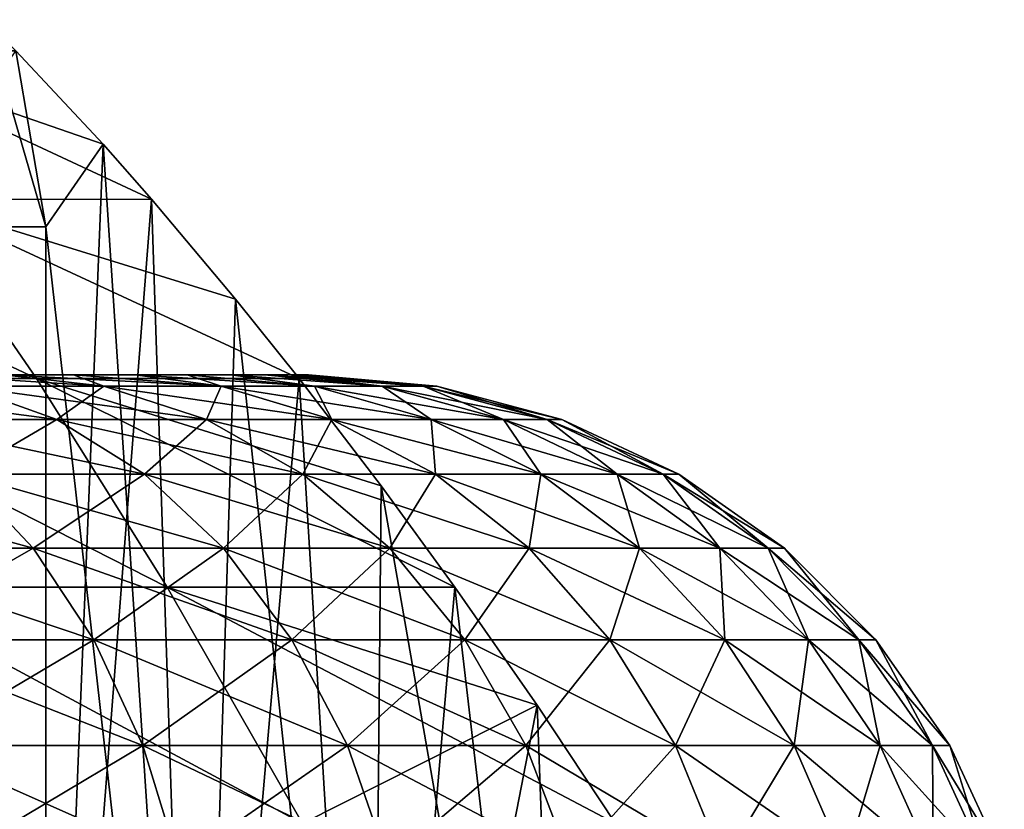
# Model space of a CAD drawing. Header units: millimetres. Extents: x -35 to 35, y -10 to 62.5.
# Tile 67 of 68: x 9.9 to 16.6, y 55.6 to 60.9. Entities that reach past the tile are written whole.
import ezdxf

# ---------------------------------------------------------------- set-up
doc = ezdxf.new("R2010")
doc.units = ezdxf.units.MM
doc.header["$LTSCALE"] = 65.185185
for name, color, linetype in [('55', 7, 'CONTINUOUS'), ('60', 7, 'CONTINUOUS'), ('64', 7, 'CONTINUOUS'), ('65', 7, 'CONTINUOUS'), ('66', 7, 'CONTINUOUS')]:
    doc.layers.add(name, color=color, linetype=linetype)

msp = doc.modelspace()

# ---------------------------------------------------------------- linework, layer by layer
at = {"layer": '55', "color": 7, "linetype": 'CONTINUOUS'}
for points in [[(9.8739, 60.6885, 13.5749), (8.6389, 60.6881, 14.3937), (10.4631, 60.0567, 15.1087), (9.8739, 60.6885, 13.5749)], [(9.8739, 60.6885, -13.5749), (10.4631, 60.0567, -15.1086), (8.6389, 60.6881, -14.3937), (9.8739, 60.6885, -13.5749)], [(10.4631, 60.0567, 15.1087), (8.6389, 60.6881, 14.3937), (10.7904, 59.6858, 15.8873), (10.4631, 60.0567, 15.1087)], [(10.7904, 59.6858, 15.8873), (8.6389, 60.6881, 14.3937), (9.1806, 59.6848, 16.8711), (10.7904, 59.6858, 15.8873)], [(10.4631, 60.0567, -15.1086), (10.7904, 59.6858, -15.8873), (8.6389, 60.6881, -14.3937), (10.4631, 60.0567, -15.1086)], [(10.7904, 59.6858, -15.8873), (9.1806, 59.6848, -16.8711), (8.6389, 60.6881, -14.3937), (10.7904, 59.6858, -15.8873)], [(10.0119, 58.4742, -19.0611), (8.1242, 58.4742, -19.939), (7.4563, 59.6848, -17.7009), (10.0119, 58.4742, -19.0611)], [(9.1806, 59.6848, -16.8711), (10.0119, 58.4742, -19.0611), (7.4563, 59.6848, -17.7009), (9.1806, 59.6848, -16.8711)], [(9.1806, 59.6848, 16.8711), (7.4563, 59.6848, 17.7009), (10.0119, 58.4742, 19.0611), (9.1806, 59.6848, 16.8711)], [(10.0119, 58.4742, 19.0611), (7.4563, 59.6848, 17.7009), (8.1242, 58.4742, 19.939), (10.0119, 58.4742, 19.0611)], [(10.7904, 59.6858, -15.8873), (11.3578, 59.0111, -17.139), (9.1806, 59.6848, -16.8711), (10.7904, 59.6858, -15.8873)], [(10.7904, 59.6858, 15.8873), (9.1806, 59.6848, 16.8711), (11.3578, 59.0111, 17.139), (10.7904, 59.6858, 15.8873)], [(11.3578, 59.0111, -17.139), (11.7867, 58.4753, -18.0156), (9.1806, 59.6848, -16.8711), (11.3578, 59.0111, -17.139)], [(11.7867, 58.4753, -18.0156), (10.0119, 58.4742, -19.0611), (9.1806, 59.6848, -16.8711), (11.7867, 58.4753, -18.0156)], [(11.3578, 59.0111, 17.139), (9.1806, 59.6848, 16.8711), (11.7867, 58.4753, 18.0156), (11.3578, 59.0111, 17.139)], [(11.7867, 58.4753, 18.0156), (9.1806, 59.6848, 16.8711), (10.0119, 58.4742, 19.0611), (11.7867, 58.4753, 18.0156)], [(10.8956, 57.0655, 21.0914), (8.1242, 58.4742, 19.939), (8.8377, 57.0655, 22.033), (10.8956, 57.0655, 21.0914)], [(10.0119, 58.4742, -19.0611), (10.8956, 57.0655, -21.0914), (8.1242, 58.4742, -19.939), (10.0119, 58.4742, -19.0611)], [(10.8956, 57.0655, -21.0914), (8.8377, 57.0655, -22.033), (8.1242, 58.4742, -19.939), (10.8956, 57.0655, -21.0914)], [(10.0119, 58.4742, 19.0611), (8.1242, 58.4742, 19.939), (10.8956, 57.0655, 21.0914), (10.0119, 58.4742, 19.0611)], [(11.7867, 58.4753, -18.0156), (12.3404, 57.751, -19.0736), (10.0119, 58.4742, -19.0611), (11.7867, 58.4753, -18.0156)], [(11.7867, 58.4753, 18.0156), (10.0119, 58.4742, 19.0611), (12.3404, 57.751, 19.0736), (11.7867, 58.4753, 18.0156)], [(12.3404, 57.751, -19.0736), (12.8395, 57.0665, -19.9661), (10.0119, 58.4742, -19.0611), (12.3404, 57.751, -19.0736)], [(12.8395, 57.0665, -19.9661), (10.8956, 57.0655, -21.0914), (10.0119, 58.4742, -19.0611), (12.8395, 57.0665, -19.9661)], [(12.3404, 57.751, 19.0736), (10.0119, 58.4742, 19.0611), (12.8395, 57.0665, 19.9661), (12.3404, 57.751, 19.0736)], [(12.8395, 57.0665, 19.9661), (10.0119, 58.4742, 19.0611), (10.8956, 57.0655, 21.0914), (12.8395, 57.0665, 19.9661)], [(10.8956, 57.0655, -21.0914), (11.8095, 55.4695, -22.9575), (8.8377, 57.0655, -22.033), (10.8956, 57.0655, -21.0914)], [(11.8095, 55.4695, 22.9575), (8.8377, 57.0655, 22.033), (9.5781, 55.4695, 23.9744), (11.8095, 55.4695, 22.9575)], [(11.8095, 55.4695, -22.9575), (9.5781, 55.4695, -23.9744), (8.8377, 57.0655, -22.033), (11.8095, 55.4695, -22.9575)], [(10.8956, 57.0655, 21.0914), (8.8377, 57.0655, 22.033), (11.8095, 55.4695, 22.9575), (10.8956, 57.0655, 21.0914)], [(12.8395, 57.0665, 19.9661), (10.8956, 57.0655, 21.0914), (13.3942, 56.2689, 20.8996), (12.8395, 57.0665, 19.9661)], [(12.8395, 57.0665, -19.9661), (13.3942, 56.2689, -20.8996), (10.8956, 57.0655, -21.0914), (12.8395, 57.0665, -19.9661)], [(13.3942, 56.2689, -20.8996), (11.8095, 55.4695, -22.9575), (10.8956, 57.0655, -21.0914), (13.3942, 56.2689, -20.8996)], [(13.3942, 56.2689, 20.8996), (10.8956, 57.0655, 21.0914), (13.9233, 55.4703, 21.7396), (13.3942, 56.2689, 20.8996)], [(13.9233, 55.4703, 21.7396), (10.8956, 57.0655, 21.0914), (11.8095, 55.4695, 22.9575), (13.9233, 55.4703, 21.7396)], [(13.9233, 55.4703, -21.7396), (11.8095, 55.4695, -22.9575), (13.3942, 56.2689, -20.8996), (13.9233, 55.4703, -21.7396)]]:
    msp.add_3dface(points, dxfattribs=at)
at = {"layer": '60', "color": 7, "linetype": 'CONTINUOUS'}
for points in [[(10.0766, 59.5, -14.1239), (9.6674, 60.8981, -12.9882), (9.0654, 59.5, -11.0806), (10.0766, 59.5, -14.1239)], [(9.8739, 60.6885, -13.5749), (9.6674, 60.8981, -12.9882), (10.0766, 59.5, -14.1239), (9.8739, 60.6885, -13.5749)], [(9.8739, 60.6885, 13.5749), (10.0766, 59.5, 14.1239), (9.0654, 59.5, 11.0806), (9.8739, 60.6885, 13.5749)], [(10.4631, 60.0567, -15.1086), (9.8739, 60.6885, -13.5749), (10.0766, 59.5, -14.1239), (10.4631, 60.0567, -15.1086)], [(9.8739, 60.6885, 13.5749), (10.4631, 60.0567, 15.1087), (10.0766, 59.5, 14.1239), (9.8739, 60.6885, 13.5749)], [(11.0947, 50.5, -16.5727), (10.4631, 60.0567, -15.1086), (10.0766, 59.5, -14.1239), (11.0947, 50.5, -16.5727)], [(10.7904, 59.6858, -15.8873), (10.4631, 60.0567, -15.1086), (11.0947, 50.5, -16.5727), (10.7904, 59.6858, -15.8873)], [(10.4631, 60.0567, 15.1087), (10.7904, 59.6858, 15.8873), (10.0766, 50.5, 14.1239), (10.4631, 60.0567, 15.1087)], [(10.4631, 60.0567, 15.1087), (10.0766, 50.5, 14.1239), (10.0766, 59.5, 14.1239), (10.4631, 60.0567, 15.1087)], [(10.7904, 59.6858, 15.8873), (11.0947, 50.5, 16.5727), (10.0766, 50.5, 14.1239), (10.7904, 59.6858, 15.8873)], [(10.7904, 59.6858, 15.8873), (11.3578, 59.0111, 17.139), (11.0947, 50.5, 16.5727), (10.7904, 59.6858, 15.8873)], [(11.3578, 59.0111, -17.139), (10.7904, 59.6858, -15.8873), (11.0947, 50.5, -16.5727), (11.3578, 59.0111, -17.139)], [(10.0766, 50.5, -14.1239), (11.0947, 50.5, -16.5727), (10.0766, 59.5, -14.1239), (10.0766, 50.5, -14.1239)], [(11.3578, 59.0111, -17.139), (11.0947, 50.5, -16.5727), (12.2728, 50.5, -18.9485), (11.3578, 59.0111, -17.139)], [(11.3578, 59.0111, 17.139), (11.7867, 58.4753, 18.0156), (11.0947, 50.5, 16.5727), (11.3578, 59.0111, 17.139)], [(11.7867, 58.4753, -18.0156), (11.3578, 59.0111, -17.139), (12.2728, 50.5, -18.9485), (11.7867, 58.4753, -18.0156)], [(11.7867, 58.4753, 18.0156), (12.2729, 50.5, 18.9486), (11.0947, 50.5, 16.5727), (11.7867, 58.4753, 18.0156)], [(12.3404, 57.751, -19.0736), (11.7867, 58.4753, -18.0156), (12.2728, 50.5, -18.9485), (12.3404, 57.751, -19.0736)], [(11.7867, 58.4753, 18.0156), (12.3404, 57.751, 19.0736), (12.2729, 50.5, 18.9486), (11.7867, 58.4753, 18.0156)], [(12.3404, 57.751, -19.0736), (12.2728, 50.5, -18.9485), (13.6059, 50.5, -21.2412), (12.3404, 57.751, -19.0736)], [(12.3404, 57.751, 19.0736), (12.8395, 57.0665, 19.9661), (12.2729, 50.5, 18.9486), (12.3404, 57.751, 19.0736)], [(12.8395, 57.0665, -19.9661), (12.3404, 57.751, -19.0736), (13.6059, 50.5, -21.2412), (12.8395, 57.0665, -19.9661)], [(12.8395, 57.0665, 19.9661), (13.3942, 56.2689, 20.8996), (12.2729, 50.5, 18.9486), (12.8395, 57.0665, 19.9661)], [(13.3942, 56.2689, -20.8996), (12.8395, 57.0665, -19.9661), (13.6059, 50.5, -21.2412), (13.3942, 56.2689, -20.8996)], [(13.3942, 56.2689, 20.8996), (13.6059, 50.5, 21.2413), (12.2729, 50.5, 18.9486), (13.3942, 56.2689, 20.8996)], [(13.3942, 56.2689, 20.8996), (13.9233, 55.4703, 21.7396), (13.6059, 50.5, 21.2413), (13.3942, 56.2689, 20.8996)], [(13.9233, 55.4703, -21.7396), (13.3942, 56.2689, -20.8996), (13.6059, 50.5, -21.2412), (13.9233, 55.4703, -21.7396)]]:
    msp.add_3dface(points, dxfattribs=at)
at = {"layer": '64', "color": 7, "linetype": 'CONTINUOUS'}
for points in [[(-11.8169, 58.5, 0.885), (11.85, 58.5), (-11.85, 58.5), (-11.8169, 58.5, 0.885)], [(-11.85, 58.5), (11.85, 58.5), (11.8169, 58.5, -0.885), (-11.85, 58.5)], [(-11.8169, 58.5, -0.885), (-11.85, 58.5), (11.8169, 58.5, -0.885), (-11.8169, 58.5, -0.885)], [(11.8169, 58.5, 0.885), (11.85, 58.5), (-11.8169, 58.5, 0.885), (11.8169, 58.5, 0.885)], [(-11.7177, 58.5, 1.7657), (11.8169, 58.5, 0.885), (-11.8169, 58.5, 0.885), (-11.7177, 58.5, 1.7657)], [(11.7177, 58.5, -1.7657), (-11.8169, 58.5, -0.885), (11.8169, 58.5, -0.885), (11.7177, 58.5, -1.7657)], [(-11.7177, 58.5, -1.7657), (-11.8169, 58.5, -0.885), (11.7177, 58.5, -1.7657), (-11.7177, 58.5, -1.7657)], [(-11.553, 58.5, 2.6364), (11.7177, 58.5, 1.7657), (-11.7177, 58.5, 1.7657), (-11.553, 58.5, 2.6364)], [(11.7177, 58.5, 1.7657), (11.8169, 58.5, 0.885), (-11.7177, 58.5, 1.7657), (11.7177, 58.5, 1.7657)], [(11.553, 58.5, -2.6364), (-11.7177, 58.5, -1.7657), (11.7177, 58.5, -1.7657), (11.553, 58.5, -2.6364)], [(-11.553, 58.5, -2.6364), (-11.7177, 58.5, -1.7657), (11.553, 58.5, -2.6364), (-11.553, 58.5, -2.6364)], [(-11.3236, 58.5, 3.4925), (11.553, 58.5, 2.6364), (-11.553, 58.5, 2.6364), (-11.3236, 58.5, 3.4925)], [(11.553, 58.5, 2.6364), (11.7177, 58.5, 1.7657), (-11.553, 58.5, 2.6364), (11.553, 58.5, 2.6364)], [(11.3236, 58.5, -3.4925), (-11.553, 58.5, -2.6364), (11.553, 58.5, -2.6364), (11.3236, 58.5, -3.4925)], [(-11.3236, 58.5, -3.4925), (-11.553, 58.5, -2.6364), (11.3236, 58.5, -3.4925), (-11.3236, 58.5, -3.4925)], [(-11.031, 58.5, 4.329), (11.3236, 58.5, 3.4925), (-11.3236, 58.5, 3.4925), (-11.031, 58.5, 4.329)], [(11.3236, 58.5, 3.4925), (11.553, 58.5, 2.6364), (-11.3236, 58.5, 3.4925), (11.3236, 58.5, 3.4925)], [(11.031, 58.5, -4.329), (-11.3236, 58.5, -3.4925), (11.3236, 58.5, -3.4925), (11.031, 58.5, -4.329)], [(-11.031, 58.5, -4.329), (-11.3236, 58.5, -3.4925), (11.031, 58.5, -4.329), (-11.031, 58.5, -4.329)], [(11.031, 58.5, 4.329), (11.3236, 58.5, 3.4925), (-11.031, 58.5, 4.329), (11.031, 58.5, 4.329)], [(-10.6766, 58.5, 5.1412), (11.031, 58.5, 4.329), (-11.031, 58.5, 4.329), (-10.6766, 58.5, 5.1412)], [(10.6766, 58.5, -5.1412), (-11.031, 58.5, -4.329), (11.031, 58.5, -4.329), (10.6766, 58.5, -5.1412)], [(-10.6766, 58.5, -5.1412), (-11.031, 58.5, -4.329), (10.6766, 58.5, -5.1412), (-10.6766, 58.5, -5.1412)], [(10.6766, 58.5, 5.1412), (11.031, 58.5, 4.329), (-10.6766, 58.5, 5.1412), (10.6766, 58.5, 5.1412)], [(-10.2626, 58.5, 5.9247), (10.6766, 58.5, 5.1412), (-10.6766, 58.5, 5.1412), (-10.2626, 58.5, 5.9247)], [(10.2626, 58.5, -5.9247), (-10.6766, 58.5, -5.1412), (10.6766, 58.5, -5.1412), (10.2626, 58.5, -5.9247)], [(-10.2626, 58.5, -5.9247), (-10.6766, 58.5, -5.1412), (10.2626, 58.5, -5.9247), (-10.2626, 58.5, -5.9247)], [(10.2626, 58.5, 5.9247), (10.6766, 58.5, 5.1412), (-10.2626, 58.5, 5.9247), (10.2626, 58.5, 5.9247)], [(-9.7911, 58.5, 6.675), (10.2626, 58.5, 5.9247), (-10.2626, 58.5, 5.9247), (-9.7911, 58.5, 6.675)], [(9.7911, 58.5, -6.675), (-10.2626, 58.5, -5.9247), (10.2626, 58.5, -5.9247), (9.7911, 58.5, -6.675)], [(9.7911, 58.5, 6.675), (10.2626, 58.5, 5.9247), (-9.7911, 58.5, 6.675), (9.7911, 58.5, 6.675)]]:
    msp.add_3dface(points, dxfattribs=at)
at = {"layer": '65', "color": 7, "linetype": 'CONTINUOUS'}
for points in [[(10.4669, 58.424, 7.2248), (9.2649, 58.5, 7.3881), (9.5197, 58.424, 8.4338), (10.4669, 58.424, 7.2248)], [(9.7911, 58.5, 6.675), (9.2649, 58.5, 7.3881), (10.4669, 58.424, 7.2248), (9.7911, 58.5, 6.675)], [(10.2626, 58.5, 5.9247), (9.7911, 58.5, 6.675), (11.2614, 58.424, 5.9105), (10.2626, 58.5, 5.9247)], [(11.2614, 58.424, 5.9105), (9.7911, 58.5, 6.675), (10.4669, 58.424, 7.2248), (11.2614, 58.424, 5.9105)], [(10.6766, 58.5, 5.1412), (10.2626, 58.5, 5.9247), (11.2614, 58.424, 5.9105), (10.6766, 58.5, 5.1412)], [(11.031, 58.5, 4.329), (10.6766, 58.5, 5.1412), (11.8918, 58.424, 4.51), (11.031, 58.5, 4.329)], [(11.8918, 58.424, 4.51), (10.6766, 58.5, 5.1412), (11.2614, 58.424, 5.9105), (11.8918, 58.424, 4.51)], [(11.3236, 58.5, 3.4925), (11.031, 58.5, 4.329), (11.8918, 58.424, 4.51), (11.3236, 58.5, 3.4925)], [(11.553, 58.5, 2.6364), (11.3236, 58.5, 3.4925), (12.3487, 58.424, 3.0437), (11.553, 58.5, 2.6364)], [(12.3487, 58.424, 3.0437), (11.3236, 58.5, 3.4925), (11.8918, 58.424, 4.51), (12.3487, 58.424, 3.0437)], [(11.7177, 58.5, 1.7657), (11.553, 58.5, 2.6364), (12.6255, 58.424, 1.533), (11.7177, 58.5, 1.7657)], [(12.6255, 58.424, 1.533), (11.553, 58.5, 2.6364), (12.3487, 58.424, 3.0437), (12.6255, 58.424, 1.533)], [(11.8169, 58.5, 0.885), (11.7177, 58.5, 1.7657), (12.6255, 58.424, 1.533), (11.8169, 58.5, 0.885)], [(11.85, 58.5), (11.8169, 58.5, 0.885), (12.7182, 58.424), (11.85, 58.5)], [(12.7182, 58.424), (11.8169, 58.5, 0.885), (12.6255, 58.424, 1.533), (12.7182, 58.424)], [(9.5197, 58.424, 8.4338), (8.4338, 58.424, 9.5197), (10.1505, 58.1982, 8.9926), (9.5197, 58.424, 8.4338)], [(10.1505, 58.1982, 8.9926), (8.4338, 58.424, 9.5197), (8.9926, 58.1982, 10.1505), (10.1505, 58.1982, 8.9926)], [(10.4669, 58.424, 7.2248), (9.5197, 58.424, 8.4338), (11.1604, 58.1982, 7.7035), (10.4669, 58.424, 7.2248)], [(11.1604, 58.1982, 7.7035), (9.5197, 58.424, 8.4338), (10.1505, 58.1982, 8.9926), (11.1604, 58.1982, 7.7035)], [(11.2614, 58.424, 5.9105), (10.4669, 58.424, 7.2248), (12.0076, 58.1982, 6.3021), (11.2614, 58.424, 5.9105)], [(12.0076, 58.1982, 6.3021), (10.4669, 58.424, 7.2248), (11.1604, 58.1982, 7.7035), (12.0076, 58.1982, 6.3021)], [(11.8918, 58.424, 4.51), (11.2614, 58.424, 5.9105), (12.6797, 58.1982, 4.8088), (11.8918, 58.424, 4.51)], [(12.6797, 58.1982, 4.8088), (11.2614, 58.424, 5.9105), (12.0076, 58.1982, 6.3021), (12.6797, 58.1982, 4.8088)], [(12.3487, 58.424, 3.0437), (11.8918, 58.424, 4.51), (13.1669, 58.1982, 3.2453), (12.3487, 58.424, 3.0437)], [(13.1669, 58.1982, 3.2453), (11.8918, 58.424, 4.51), (12.6797, 58.1982, 4.8088), (13.1669, 58.1982, 3.2453)], [(12.6255, 58.424, 1.533), (12.3487, 58.424, 3.0437), (13.462, 58.1982, 1.6346), (12.6255, 58.424, 1.533)], [(13.462, 58.1982, 1.6346), (12.3487, 58.424, 3.0437), (13.1669, 58.1982, 3.2453), (13.462, 58.1982, 1.6346)], [(12.7182, 58.424), (12.6255, 58.424, 1.533), (13.5609, 58.1982), (12.7182, 58.424)], [(13.5609, 58.1982), (12.6255, 58.424, 1.533), (13.462, 58.1982, 1.6346), (13.5609, 58.1982)], [(10.1505, 58.1982, 8.9926), (8.9926, 58.1982, 10.1505), (10.7423, 57.8293, 9.5168), (10.1505, 58.1982, 8.9926)], [(10.7423, 57.8293, 9.5168), (8.9926, 58.1982, 10.1505), (9.5168, 57.8293, 10.7423), (10.7423, 57.8293, 9.5168)], [(11.1604, 58.1982, 7.7035), (10.1505, 58.1982, 8.9926), (11.8111, 57.8293, 8.1526), (11.1604, 58.1982, 7.7035)], [(11.8111, 57.8293, 8.1526), (10.1505, 58.1982, 8.9926), (10.7423, 57.8293, 9.5168), (11.8111, 57.8293, 8.1526)], [(12.7076, 57.8293, 6.6695), (11.1604, 58.1982, 7.7035), (11.8111, 57.8293, 8.1526), (12.7076, 57.8293, 6.6695)], [(12.0076, 58.1982, 6.3021), (11.1604, 58.1982, 7.7035), (12.7076, 57.8293, 6.6695), (12.0076, 58.1982, 6.3021)], [(13.4189, 57.8293, 5.0891), (12.0076, 58.1982, 6.3021), (12.7076, 57.8293, 6.6695), (13.4189, 57.8293, 5.0891)], [(12.6797, 58.1982, 4.8088), (12.0076, 58.1982, 6.3021), (13.4189, 57.8293, 5.0891), (12.6797, 58.1982, 4.8088)], [(13.1669, 58.1982, 3.2453), (12.6797, 58.1982, 4.8088), (13.9345, 57.8293, 3.4345), (13.1669, 58.1982, 3.2453)], [(13.9345, 57.8293, 3.4345), (12.6797, 58.1982, 4.8088), (13.4189, 57.8293, 5.0891), (13.9345, 57.8293, 3.4345)], [(13.462, 58.1982, 1.6346), (13.1669, 58.1982, 3.2453), (14.2469, 57.8293, 1.7299), (13.462, 58.1982, 1.6346)], [(14.2469, 57.8293, 1.7299), (13.1669, 58.1982, 3.2453), (13.9345, 57.8293, 3.4345), (14.2469, 57.8293, 1.7299)], [(13.5609, 58.1982), (13.462, 58.1982, 1.6346), (14.3515, 57.8293), (13.5609, 58.1982)], [(14.3515, 57.8293), (13.462, 58.1982, 1.6346), (14.2469, 57.8293, 1.7299), (14.3515, 57.8293)], [(9.9906, 57.3285, 11.277), (8.1526, 57.8293, 11.8111), (8.5584, 57.3285, 12.399), (9.9906, 57.3285, 11.277)], [(9.5168, 57.8293, 10.7423), (8.1526, 57.8293, 11.8111), (9.9906, 57.3285, 11.277), (9.5168, 57.8293, 10.7423)], [(11.277, 57.3285, 9.9906), (9.5168, 57.8293, 10.7423), (9.9906, 57.3285, 11.277), (11.277, 57.3285, 9.9906)], [(10.7423, 57.8293, 9.5168), (9.5168, 57.8293, 10.7423), (11.277, 57.3285, 9.9906), (10.7423, 57.8293, 9.5168)], [(11.8111, 57.8293, 8.1526), (10.7423, 57.8293, 9.5168), (12.399, 57.3285, 8.5584), (11.8111, 57.8293, 8.1526)], [(12.399, 57.3285, 8.5584), (10.7423, 57.8293, 9.5168), (11.277, 57.3285, 9.9906), (12.399, 57.3285, 8.5584)], [(12.7076, 57.8293, 6.6695), (11.8111, 57.8293, 8.1526), (13.3402, 57.3285, 7.0015), (12.7076, 57.8293, 6.6695)], [(13.3402, 57.3285, 7.0015), (11.8111, 57.8293, 8.1526), (12.399, 57.3285, 8.5584), (13.3402, 57.3285, 7.0015)], [(13.4189, 57.8293, 5.0891), (12.7076, 57.8293, 6.6695), (14.0869, 57.3285, 5.3425), (13.4189, 57.8293, 5.0891)], [(14.0869, 57.3285, 5.3425), (12.7076, 57.8293, 6.6695), (13.3402, 57.3285, 7.0015), (14.0869, 57.3285, 5.3425)], [(13.9345, 57.8293, 3.4345), (13.4189, 57.8293, 5.0891), (14.6282, 57.3285, 3.6055), (13.9345, 57.8293, 3.4345)], [(14.6282, 57.3285, 3.6055), (13.4189, 57.8293, 5.0891), (14.0869, 57.3285, 5.3425), (14.6282, 57.3285, 3.6055)], [(14.2469, 57.8293, 1.7299), (13.9345, 57.8293, 3.4345), (14.9561, 57.3285, 1.816), (14.2469, 57.8293, 1.7299)], [(14.9561, 57.3285, 1.816), (13.9345, 57.8293, 3.4345), (14.6282, 57.3285, 3.6055), (14.9561, 57.3285, 1.816)], [(14.3515, 57.8293), (14.2469, 57.8293, 1.7299), (15.0659, 57.3285), (14.3515, 57.8293)], [(15.0659, 57.3285), (14.2469, 57.8293, 1.7299), (14.9561, 57.3285, 1.816), (15.0659, 57.3285)], [(9.9906, 57.3285, 11.277), (8.5584, 57.3285, 12.399), (10.3994, 56.7113, 11.7385), (9.9906, 57.3285, 11.277)], [(10.3994, 56.7113, 11.7385), (8.5584, 57.3285, 12.399), (8.9087, 56.7113, 12.9064), (10.3994, 56.7113, 11.7385)], [(11.277, 57.3285, 9.9906), (9.9906, 57.3285, 11.277), (11.7385, 56.7113, 10.3994), (11.277, 57.3285, 9.9906)], [(11.7385, 56.7113, 10.3994), (9.9906, 57.3285, 11.277), (10.3994, 56.7113, 11.7385), (11.7385, 56.7113, 10.3994)], [(12.399, 57.3285, 8.5584), (11.277, 57.3285, 9.9906), (12.9064, 56.7113, 8.9087), (12.399, 57.3285, 8.5584)], [(12.9064, 56.7113, 8.9087), (11.277, 57.3285, 9.9906), (11.7385, 56.7113, 10.3994), (12.9064, 56.7113, 8.9087)], [(13.3402, 57.3285, 7.0015), (12.399, 57.3285, 8.5584), (13.8861, 56.7113, 7.288), (13.3402, 57.3285, 7.0015)], [(13.8861, 56.7113, 7.288), (12.399, 57.3285, 8.5584), (12.9064, 56.7113, 8.9087), (13.8861, 56.7113, 7.288)], [(14.0869, 57.3285, 5.3425), (13.3402, 57.3285, 7.0015), (14.6634, 56.7113, 5.5611), (14.0869, 57.3285, 5.3425)], [(14.6634, 56.7113, 5.5611), (13.3402, 57.3285, 7.0015), (13.8861, 56.7113, 7.288), (14.6634, 56.7113, 5.5611)], [(14.6282, 57.3285, 3.6055), (14.0869, 57.3285, 5.3425), (15.2268, 56.7113, 3.7531), (14.6282, 57.3285, 3.6055)], [(15.2268, 56.7113, 3.7531), (14.0869, 57.3285, 5.3425), (14.6634, 56.7113, 5.5611), (15.2268, 56.7113, 3.7531)], [(14.9561, 57.3285, 1.816), (14.6282, 57.3285, 3.6055), (15.5681, 56.7113, 1.8903), (14.9561, 57.3285, 1.816)], [(15.5681, 56.7113, 1.8903), (14.6282, 57.3285, 3.6055), (15.2268, 56.7113, 3.7531), (15.5681, 56.7113, 1.8903)], [(15.0659, 57.3285), (14.9561, 57.3285, 1.816), (15.6825, 56.7113), (15.0659, 57.3285)], [(15.6825, 56.7113), (14.9561, 57.3285, 1.816), (15.5681, 56.7113, 1.8903), (15.6825, 56.7113)], [(10.3994, 56.7113, 11.7385), (8.9087, 56.7113, 12.9064), (10.7309, 55.9962, 12.1126), (10.3994, 56.7113, 11.7385)], [(10.7309, 55.9962, 12.1126), (8.9087, 56.7113, 12.9064), (9.1926, 55.9962, 13.3178), (10.7309, 55.9962, 12.1126)], [(11.7385, 56.7113, 10.3994), (10.3994, 56.7113, 11.7385), (12.1126, 55.9962, 10.7309), (11.7385, 56.7113, 10.3994)], [(12.1126, 55.9962, 10.7309), (10.3994, 56.7113, 11.7385), (10.7309, 55.9962, 12.1126), (12.1126, 55.9962, 10.7309)], [(12.9064, 56.7113, 8.9087), (11.7385, 56.7113, 10.3994), (13.3178, 55.9962, 9.1926), (12.9064, 56.7113, 8.9087)], [(13.3178, 55.9962, 9.1926), (11.7385, 56.7113, 10.3994), (12.1126, 55.9962, 10.7309), (13.3178, 55.9962, 9.1926)], [(13.8861, 56.7113, 7.288), (12.9064, 56.7113, 8.9087), (14.3287, 55.9962, 7.5203), (13.8861, 56.7113, 7.288)], [(14.3287, 55.9962, 7.5203), (12.9064, 56.7113, 8.9087), (13.3178, 55.9962, 9.1926), (14.3287, 55.9962, 7.5203)], [(14.6634, 56.7113, 5.5611), (13.8861, 56.7113, 7.288), (15.1307, 55.9962, 5.7383), (14.6634, 56.7113, 5.5611)], [(15.1307, 55.9962, 5.7383), (13.8861, 56.7113, 7.288), (14.3287, 55.9962, 7.5203), (15.1307, 55.9962, 5.7383)], [(15.2268, 56.7113, 3.7531), (14.6634, 56.7113, 5.5611), (15.7121, 55.9962, 3.8727), (15.2268, 56.7113, 3.7531)], [(15.7121, 55.9962, 3.8727), (14.6634, 56.7113, 5.5611), (15.1307, 55.9962, 5.7383), (15.7121, 55.9962, 3.8727)], [(15.5681, 56.7113, 1.8903), (15.2268, 56.7113, 3.7531), (16.0643, 55.9962, 1.9506), (15.5681, 56.7113, 1.8903)], [(16.0643, 55.9962, 1.9506), (15.2268, 56.7113, 3.7531), (15.7121, 55.9962, 3.8727), (16.0643, 55.9962, 1.9506)], [(15.6825, 56.7113), (15.5681, 56.7113, 1.8903), (16.1823, 55.9962), (15.6825, 56.7113)], [(16.1823, 55.9962), (15.5681, 56.7113, 1.8903), (16.0643, 55.9962, 1.9506), (16.1823, 55.9962)], [(10.7309, 55.9962, 12.1126), (9.1926, 55.9962, 13.3178), (10.9748, 55.2052, 12.388), (10.7309, 55.9962, 12.1126)], [(10.9748, 55.2052, 12.388), (9.1926, 55.9962, 13.3178), (9.4016, 55.2052, 13.6206), (10.9748, 55.2052, 12.388)], [(12.1126, 55.9962, 10.7309), (10.7309, 55.9962, 12.1126), (12.388, 55.2052, 10.9748), (12.1126, 55.9962, 10.7309)], [(12.388, 55.2052, 10.9748), (10.7309, 55.9962, 12.1126), (10.9748, 55.2052, 12.388), (12.388, 55.2052, 10.9748)], [(13.6206, 55.2052, 9.4016), (12.1126, 55.9962, 10.7309), (12.388, 55.2052, 10.9748), (13.6206, 55.2052, 9.4016)], [(13.3178, 55.9962, 9.1926), (12.1126, 55.9962, 10.7309), (13.6206, 55.2052, 9.4016), (13.3178, 55.9962, 9.1926)], [(14.6545, 55.2052, 7.6913), (13.3178, 55.9962, 9.1926), (13.6206, 55.2052, 9.4016), (14.6545, 55.2052, 7.6913)], [(14.3287, 55.9962, 7.5203), (13.3178, 55.9962, 9.1926), (14.6545, 55.2052, 7.6913), (14.3287, 55.9962, 7.5203)], [(15.1307, 55.9962, 5.7383), (14.3287, 55.9962, 7.5203), (15.4748, 55.2052, 5.8688), (15.1307, 55.9962, 5.7383)], [(15.4748, 55.2052, 5.8688), (14.3287, 55.9962, 7.5203), (14.6545, 55.2052, 7.6913), (15.4748, 55.2052, 5.8688)], [(15.7121, 55.9962, 3.8727), (15.1307, 55.9962, 5.7383), (16.0693, 55.2052, 3.9607), (15.7121, 55.9962, 3.8727)], [(16.0693, 55.2052, 3.9607), (15.1307, 55.9962, 5.7383), (15.4748, 55.2052, 5.8688), (16.0693, 55.2052, 3.9607)], [(16.0643, 55.9962, 1.9506), (15.7121, 55.9962, 3.8727), (16.4296, 55.2052, 1.9949), (16.0643, 55.9962, 1.9506)], [(16.4296, 55.2052, 1.9949), (15.7121, 55.9962, 3.8727), (16.0693, 55.2052, 3.9607), (16.4296, 55.2052, 1.9949)], [(16.1823, 55.9962), (16.0643, 55.9962, 1.9506), (16.5503, 55.2052), (16.1823, 55.9962)], [(16.5503, 55.2052), (16.0643, 55.9962, 1.9506), (16.4296, 55.2052, 1.9949), (16.5503, 55.2052)]]:
    msp.add_3dface(points, dxfattribs=at)
at = {"layer": '66', "color": 7, "linetype": 'CONTINUOUS'}
for points in [[(9.2649, 58.5, -7.3881), (9.7911, 58.5, -6.675), (10.4669, 58.424, -7.2248), (9.2649, 58.5, -7.3881)], [(9.5197, 58.424, -8.4338), (9.2649, 58.5, -7.3881), (10.4669, 58.424, -7.2248), (9.5197, 58.424, -8.4338)], [(9.7911, 58.5, -6.675), (10.2626, 58.5, -5.9247), (10.4669, 58.424, -7.2248), (9.7911, 58.5, -6.675)], [(10.2626, 58.5, -5.9247), (10.6766, 58.5, -5.1412), (11.2614, 58.424, -5.9105), (10.2626, 58.5, -5.9247)], [(10.4669, 58.424, -7.2248), (10.2626, 58.5, -5.9247), (11.2614, 58.424, -5.9105), (10.4669, 58.424, -7.2248)], [(10.6766, 58.5, -5.1412), (11.031, 58.5, -4.329), (11.2614, 58.424, -5.9105), (10.6766, 58.5, -5.1412)], [(11.031, 58.5, -4.329), (11.3236, 58.5, -3.4925), (11.8918, 58.424, -4.51), (11.031, 58.5, -4.329)], [(11.2614, 58.424, -5.9105), (11.031, 58.5, -4.329), (11.8918, 58.424, -4.51), (11.2614, 58.424, -5.9105)], [(11.3236, 58.5, -3.4925), (11.553, 58.5, -2.6364), (12.3487, 58.424, -3.0437), (11.3236, 58.5, -3.4925)], [(11.8918, 58.424, -4.51), (11.3236, 58.5, -3.4925), (12.3487, 58.424, -3.0437), (11.8918, 58.424, -4.51)], [(11.553, 58.5, -2.6364), (11.7177, 58.5, -1.7657), (12.3487, 58.424, -3.0437), (11.553, 58.5, -2.6364)], [(11.7177, 58.5, -1.7657), (11.8169, 58.5, -0.885), (12.6255, 58.424, -1.533), (11.7177, 58.5, -1.7657)], [(12.3487, 58.424, -3.0437), (11.7177, 58.5, -1.7657), (12.6255, 58.424, -1.533), (12.3487, 58.424, -3.0437)], [(11.8169, 58.5, -0.885), (11.85, 58.5), (12.6255, 58.424, -1.533), (11.8169, 58.5, -0.885)], [(11.85, 58.5), (12.7182, 58.424), (12.6255, 58.424, -1.533), (11.85, 58.5)], [(8.9926, 58.1982, -10.1505), (9.5197, 58.424, -8.4338), (10.1505, 58.1982, -8.9926), (8.9926, 58.1982, -10.1505)], [(9.5197, 58.424, -8.4338), (10.4669, 58.424, -7.2248), (10.1505, 58.1982, -8.9926), (9.5197, 58.424, -8.4338)], [(10.1505, 58.1982, -8.9926), (10.4669, 58.424, -7.2248), (11.1604, 58.1982, -7.7035), (10.1505, 58.1982, -8.9926)], [(10.4669, 58.424, -7.2248), (11.2614, 58.424, -5.9105), (11.1604, 58.1982, -7.7035), (10.4669, 58.424, -7.2248)], [(11.1604, 58.1982, -7.7035), (11.2614, 58.424, -5.9105), (12.0076, 58.1982, -6.3021), (11.1604, 58.1982, -7.7035)], [(11.2614, 58.424, -5.9105), (11.8918, 58.424, -4.51), (12.0076, 58.1982, -6.3021), (11.2614, 58.424, -5.9105)], [(11.8918, 58.424, -4.51), (12.3487, 58.424, -3.0437), (12.6797, 58.1982, -4.8088), (11.8918, 58.424, -4.51)], [(12.0076, 58.1982, -6.3021), (11.8918, 58.424, -4.51), (12.6797, 58.1982, -4.8088), (12.0076, 58.1982, -6.3021)], [(12.3487, 58.424, -3.0437), (12.6255, 58.424, -1.533), (13.1669, 58.1982, -3.2453), (12.3487, 58.424, -3.0437)], [(12.6797, 58.1982, -4.8088), (12.3487, 58.424, -3.0437), (13.1669, 58.1982, -3.2453), (12.6797, 58.1982, -4.8088)], [(12.6255, 58.424, -1.533), (12.7182, 58.424), (13.462, 58.1982, -1.6346), (12.6255, 58.424, -1.533)], [(13.1669, 58.1982, -3.2453), (12.6255, 58.424, -1.533), (13.462, 58.1982, -1.6346), (13.1669, 58.1982, -3.2453)], [(12.7182, 58.424), (13.5609, 58.1982), (13.462, 58.1982, -1.6346), (12.7182, 58.424)], [(8.9926, 58.1982, -10.1505), (10.1505, 58.1982, -8.9926), (9.5168, 57.8293, -10.7423), (8.9926, 58.1982, -10.1505)], [(9.5168, 57.8293, -10.7423), (10.1505, 58.1982, -8.9926), (10.7423, 57.8293, -9.5168), (9.5168, 57.8293, -10.7423)], [(10.1505, 58.1982, -8.9926), (11.1604, 58.1982, -7.7035), (10.7423, 57.8293, -9.5168), (10.1505, 58.1982, -8.9926)], [(10.7423, 57.8293, -9.5168), (11.1604, 58.1982, -7.7035), (11.8111, 57.8293, -8.1526), (10.7423, 57.8293, -9.5168)], [(11.1604, 58.1982, -7.7035), (12.0076, 58.1982, -6.3021), (11.8111, 57.8293, -8.1526), (11.1604, 58.1982, -7.7035)], [(11.8111, 57.8293, -8.1526), (12.0076, 58.1982, -6.3021), (12.7076, 57.8293, -6.6695), (11.8111, 57.8293, -8.1526)], [(12.0076, 58.1982, -6.3021), (12.6797, 58.1982, -4.8088), (12.7076, 57.8293, -6.6695), (12.0076, 58.1982, -6.3021)], [(12.6797, 58.1982, -4.8088), (13.1669, 58.1982, -3.2453), (13.4189, 57.8293, -5.0891), (12.6797, 58.1982, -4.8088)], [(12.7076, 57.8293, -6.6695), (12.6797, 58.1982, -4.8088), (13.4189, 57.8293, -5.0891), (12.7076, 57.8293, -6.6695)], [(13.4189, 57.8293, -5.0891), (13.1669, 58.1982, -3.2453), (13.9345, 57.8293, -3.4345), (13.4189, 57.8293, -5.0891)], [(13.1669, 58.1982, -3.2453), (13.462, 58.1982, -1.6346), (13.9345, 57.8293, -3.4345), (13.1669, 58.1982, -3.2453)], [(13.9345, 57.8293, -3.4345), (13.462, 58.1982, -1.6346), (14.2469, 57.8293, -1.7299), (13.9345, 57.8293, -3.4345)], [(13.462, 58.1982, -1.6346), (13.5609, 58.1982), (14.2469, 57.8293, -1.7299), (13.462, 58.1982, -1.6346)], [(13.5609, 58.1982), (14.3515, 57.8293), (14.2469, 57.8293, -1.7299), (13.5609, 58.1982)], [(8.5584, 57.3285, -12.399), (9.5168, 57.8293, -10.7423), (9.9906, 57.3285, -11.277), (8.5584, 57.3285, -12.399)], [(9.5168, 57.8293, -10.7423), (10.7423, 57.8293, -9.5168), (9.9906, 57.3285, -11.277), (9.5168, 57.8293, -10.7423)], [(9.9906, 57.3285, -11.277), (10.7423, 57.8293, -9.5168), (11.277, 57.3285, -9.9906), (9.9906, 57.3285, -11.277)], [(10.7423, 57.8293, -9.5168), (11.8111, 57.8293, -8.1526), (11.277, 57.3285, -9.9906), (10.7423, 57.8293, -9.5168)], [(11.277, 57.3285, -9.9906), (11.8111, 57.8293, -8.1526), (12.399, 57.3285, -8.5584), (11.277, 57.3285, -9.9906)], [(11.8111, 57.8293, -8.1526), (12.7076, 57.8293, -6.6695), (12.399, 57.3285, -8.5584), (11.8111, 57.8293, -8.1526)], [(12.399, 57.3285, -8.5584), (12.7076, 57.8293, -6.6695), (13.3402, 57.3285, -7.0015), (12.399, 57.3285, -8.5584)], [(12.7076, 57.8293, -6.6695), (13.4189, 57.8293, -5.0891), (13.3402, 57.3285, -7.0015), (12.7076, 57.8293, -6.6695)], [(13.3402, 57.3285, -7.0015), (13.4189, 57.8293, -5.0891), (14.0869, 57.3285, -5.3425), (13.3402, 57.3285, -7.0015)], [(13.4189, 57.8293, -5.0891), (13.9345, 57.8293, -3.4345), (14.0869, 57.3285, -5.3425), (13.4189, 57.8293, -5.0891)], [(14.0869, 57.3285, -5.3425), (13.9345, 57.8293, -3.4345), (14.6282, 57.3285, -3.6055), (14.0869, 57.3285, -5.3425)], [(13.9345, 57.8293, -3.4345), (14.2469, 57.8293, -1.7299), (14.6282, 57.3285, -3.6055), (13.9345, 57.8293, -3.4345)], [(14.6282, 57.3285, -3.6055), (14.2469, 57.8293, -1.7299), (14.9561, 57.3285, -1.816), (14.6282, 57.3285, -3.6055)], [(14.2469, 57.8293, -1.7299), (14.3515, 57.8293), (14.9561, 57.3285, -1.816), (14.2469, 57.8293, -1.7299)], [(14.3515, 57.8293), (15.0659, 57.3285), (14.9561, 57.3285, -1.816), (14.3515, 57.8293)], [(8.5584, 57.3285, -12.399), (9.9906, 57.3285, -11.277), (8.9087, 56.7113, -12.9064), (8.5584, 57.3285, -12.399)], [(8.9087, 56.7113, -12.9064), (9.9906, 57.3285, -11.277), (10.3994, 56.7113, -11.7385), (8.9087, 56.7113, -12.9064)], [(9.9906, 57.3285, -11.277), (11.277, 57.3285, -9.9906), (10.3994, 56.7113, -11.7385), (9.9906, 57.3285, -11.277)], [(10.3994, 56.7113, -11.7385), (11.277, 57.3285, -9.9906), (11.7385, 56.7113, -10.3994), (10.3994, 56.7113, -11.7385)], [(11.277, 57.3285, -9.9906), (12.399, 57.3285, -8.5584), (11.7385, 56.7113, -10.3994), (11.277, 57.3285, -9.9906)], [(11.7385, 56.7113, -10.3994), (12.399, 57.3285, -8.5584), (12.9064, 56.7113, -8.9087), (11.7385, 56.7113, -10.3994)], [(12.399, 57.3285, -8.5584), (13.3402, 57.3285, -7.0015), (12.9064, 56.7113, -8.9087), (12.399, 57.3285, -8.5584)], [(12.9064, 56.7113, -8.9087), (13.3402, 57.3285, -7.0015), (13.8861, 56.7113, -7.288), (12.9064, 56.7113, -8.9087)], [(13.3402, 57.3285, -7.0015), (14.0869, 57.3285, -5.3425), (13.8861, 56.7113, -7.288), (13.3402, 57.3285, -7.0015)], [(13.8861, 56.7113, -7.288), (14.0869, 57.3285, -5.3425), (14.6634, 56.7113, -5.5611), (13.8861, 56.7113, -7.288)], [(14.0869, 57.3285, -5.3425), (14.6282, 57.3285, -3.6055), (14.6634, 56.7113, -5.5611), (14.0869, 57.3285, -5.3425)], [(14.6282, 57.3285, -3.6055), (14.9561, 57.3285, -1.816), (15.2268, 56.7113, -3.7531), (14.6282, 57.3285, -3.6055)], [(14.6634, 56.7113, -5.5611), (14.6282, 57.3285, -3.6055), (15.2268, 56.7113, -3.7531), (14.6634, 56.7113, -5.5611)], [(15.2268, 56.7113, -3.7531), (14.9561, 57.3285, -1.816), (15.5681, 56.7113, -1.8903), (15.2268, 56.7113, -3.7531)], [(14.9561, 57.3285, -1.816), (15.0659, 57.3285), (15.5681, 56.7113, -1.8903), (14.9561, 57.3285, -1.816)], [(15.0659, 57.3285), (15.6825, 56.7113), (15.5681, 56.7113, -1.8903), (15.0659, 57.3285)], [(8.9087, 56.7113, -12.9064), (10.3994, 56.7113, -11.7385), (9.1926, 55.9962, -13.3178), (8.9087, 56.7113, -12.9064)], [(9.1926, 55.9962, -13.3178), (10.3994, 56.7113, -11.7385), (10.7309, 55.9962, -12.1126), (9.1926, 55.9962, -13.3178)], [(10.3994, 56.7113, -11.7385), (11.7385, 56.7113, -10.3994), (10.7309, 55.9962, -12.1126), (10.3994, 56.7113, -11.7385)], [(10.7309, 55.9962, -12.1126), (11.7385, 56.7113, -10.3994), (12.1126, 55.9962, -10.7309), (10.7309, 55.9962, -12.1126)], [(11.7385, 56.7113, -10.3994), (12.9064, 56.7113, -8.9087), (12.1126, 55.9962, -10.7309), (11.7385, 56.7113, -10.3994)], [(12.1126, 55.9962, -10.7309), (12.9064, 56.7113, -8.9087), (13.3178, 55.9962, -9.1926), (12.1126, 55.9962, -10.7309)], [(12.9064, 56.7113, -8.9087), (13.8861, 56.7113, -7.288), (13.3178, 55.9962, -9.1926), (12.9064, 56.7113, -8.9087)], [(13.3178, 55.9962, -9.1926), (13.8861, 56.7113, -7.288), (14.3287, 55.9962, -7.5203), (13.3178, 55.9962, -9.1926)], [(13.8861, 56.7113, -7.288), (14.6634, 56.7113, -5.5611), (14.3287, 55.9962, -7.5203), (13.8861, 56.7113, -7.288)], [(14.3287, 55.9962, -7.5203), (14.6634, 56.7113, -5.5611), (15.1307, 55.9962, -5.7383), (14.3287, 55.9962, -7.5203)], [(14.6634, 56.7113, -5.5611), (15.2268, 56.7113, -3.7531), (15.1307, 55.9962, -5.7383), (14.6634, 56.7113, -5.5611)], [(15.1307, 55.9962, -5.7383), (15.2268, 56.7113, -3.7531), (15.7121, 55.9962, -3.8727), (15.1307, 55.9962, -5.7383)], [(15.2268, 56.7113, -3.7531), (15.5681, 56.7113, -1.8903), (15.7121, 55.9962, -3.8727), (15.2268, 56.7113, -3.7531)], [(15.7121, 55.9962, -3.8727), (15.5681, 56.7113, -1.8903), (16.0643, 55.9962, -1.9506), (15.7121, 55.9962, -3.8727)], [(15.5681, 56.7113, -1.8903), (15.6825, 56.7113), (16.0643, 55.9962, -1.9506), (15.5681, 56.7113, -1.8903)], [(15.6825, 56.7113), (16.1823, 55.9962), (16.0643, 55.9962, -1.9506), (15.6825, 56.7113)], [(9.1926, 55.9962, -13.3178), (10.7309, 55.9962, -12.1126), (9.4016, 55.2052, -13.6206), (9.1926, 55.9962, -13.3178)], [(9.4016, 55.2052, -13.6206), (10.7309, 55.9962, -12.1126), (10.9748, 55.2052, -12.388), (9.4016, 55.2052, -13.6206)], [(10.7309, 55.9962, -12.1126), (12.1126, 55.9962, -10.7309), (10.9748, 55.2052, -12.388), (10.7309, 55.9962, -12.1126)], [(10.9748, 55.2052, -12.388), (12.1126, 55.9962, -10.7309), (12.388, 55.2052, -10.9748), (10.9748, 55.2052, -12.388)], [(12.1126, 55.9962, -10.7309), (13.3178, 55.9962, -9.1926), (12.388, 55.2052, -10.9748), (12.1126, 55.9962, -10.7309)], [(12.388, 55.2052, -10.9748), (13.3178, 55.9962, -9.1926), (13.6206, 55.2052, -9.4016), (12.388, 55.2052, -10.9748)], [(13.3178, 55.9962, -9.1926), (14.3287, 55.9962, -7.5203), (13.6206, 55.2052, -9.4016), (13.3178, 55.9962, -9.1926)], [(13.6206, 55.2052, -9.4016), (14.3287, 55.9962, -7.5203), (14.6545, 55.2052, -7.6913), (13.6206, 55.2052, -9.4016)], [(14.3287, 55.9962, -7.5203), (15.1307, 55.9962, -5.7383), (14.6545, 55.2052, -7.6913), (14.3287, 55.9962, -7.5203)], [(14.6545, 55.2052, -7.6913), (15.1307, 55.9962, -5.7383), (15.4748, 55.2052, -5.8688), (14.6545, 55.2052, -7.6913)], [(15.1307, 55.9962, -5.7383), (15.7121, 55.9962, -3.8727), (15.4748, 55.2052, -5.8688), (15.1307, 55.9962, -5.7383)], [(15.4748, 55.2052, -5.8688), (15.7121, 55.9962, -3.8727), (16.0693, 55.2052, -3.9607), (15.4748, 55.2052, -5.8688)], [(15.7121, 55.9962, -3.8727), (16.0643, 55.9962, -1.9506), (16.0693, 55.2052, -3.9607), (15.7121, 55.9962, -3.8727)], [(16.0693, 55.2052, -3.9607), (16.0643, 55.9962, -1.9506), (16.4296, 55.2052, -1.9949), (16.0693, 55.2052, -3.9607)], [(16.0643, 55.9962, -1.9506), (16.1823, 55.9962), (16.4296, 55.2052, -1.9949), (16.0643, 55.9962, -1.9506)], [(16.1823, 55.9962), (16.5503, 55.2052), (16.4296, 55.2052, -1.9949), (16.1823, 55.9962)]]:
    msp.add_3dface(points, dxfattribs=at)

doc.saveas('drawing.dxf')
